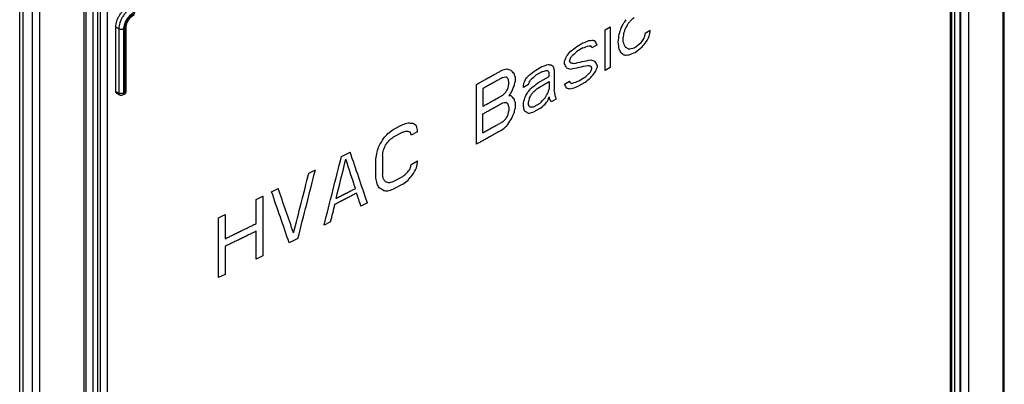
# Model space of a CAD drawing. Header units: millimetres. Extents: x 0 to 841, y 0 to 594.
# Tile 108 of 127: x 741 to 768, y 426 to 436. Entities that reach past the tile are written whole.
import ezdxf

# ---------------------------------------------------------------- set-up
doc = ezdxf.new("R2010")
doc.units = ezdxf.units.MM
doc.header["$LTSCALE"] = 46.255
doc.layers.add('CURVES', color=7, linetype='CONTINUOUS')
doc.layers.add('ROUNDS', color=7, linetype='CONTINUOUS')

msp = doc.modelspace()

# ---------------------------------------------------------------- linework, layer by layer
at = {"layer": 'CURVES', "color": 4, "linetype": 'CONTINUOUS'}
msp.add_line((741.2874, 438.4618), (741.2874, 398.2585), dxfattribs=at)
at = {"layer": 'CURVES', "color": 40, "linetype": 'CONTINUOUS'}
for p, q in [((756.9402, 436.0703), (757.078, 436.1523)), ((757.078, 436.1523), (757.078, 435.0405)), ((756.9402, 434.9585), (756.9402, 436.0703)), ((757.4355, 435.7407), (757.4355, 435.8449)), ((758.1736, 436.0482), (758.0374, 435.9652)), ((756.1646, 435.6131), (756.3313, 435.7108)), ((756.3313, 435.5718), (756.1646, 435.4741)), ((756.7192, 435.6613), (756.5809, 435.5796)), ((755.0459, 434.9662), (755.2145, 435.0628)), ((755.8303, 435.1403), (755.8303, 435.2098)), ((756.7192, 435.1054), (756.7192, 435.0359)), ((757.078, 435.0405), (756.9402, 434.9585)), ((754.4818, 434.7845), (754.4818, 434.6455)), ((755.2145, 434.9238), (755.0459, 434.8272)), ((755.1021, 434.6162), (755.4109, 434.7935)), ((755.4109, 434.7935), (755.4109, 434.8977)), ((755.5509, 434.9785), (755.5509, 434.4225)), ((756.2202, 434.6728), (756.3869, 434.7705)), ((753.4299, 432.9452), (753.4299, 434.5782)), ((754.312, 434.5844), (754.312, 434.6539)), ((754.8488, 434.5758), (754.7078, 434.4956)), ((754.7078, 434.4956), (754.7078, 434.5651)), ((755.1021, 434.4772), (755.4109, 434.6545)), ((755.4109, 434.6545), (755.4109, 434.446)), ((755.8303, 434.5844), (755.9698, 434.6655)), ((756.3869, 434.6315), (756.2202, 434.5338)), ((753.6012, 434.4647), (753.6012, 433.9783)), ((754.312, 433.959), (754.312, 433.8548)), ((754.4818, 434.0896), (754.4818, 433.9159)), ((754.7078, 433.9745), (754.7078, 434.0787)), ((754.8488, 434.0199), (754.8488, 434.0894)), ((755.1584, 434.0577), (754.9896, 433.9612)), ((755.6069, 434.1769), (755.4669, 434.0961)), ((753.6012, 433.2487), (753.6012, 433.7698)), ((755.1584, 433.9188), (754.9896, 433.8222)), ((751.1475, 433.3427), (751.41, 433.482)), ((751.41, 433.2735), (751.1475, 433.1342)), ((751.8171, 433.2825), (751.6428, 433.1892)), ((749.7366, 432.6059), (749.973, 432.728)), ((750.8551, 432.6324), (750.8551, 432.1112)), ((750.6792, 432.0188), (750.6792, 432.54)), ((751.6428, 432.3901), (751.8171, 432.4834)), ((748.8455, 432.1508), (749.0243, 432.2415)), ((751.1475, 431.9181), (751.41, 432.0574)), ((751.41, 431.849), (751.1475, 431.7097)), ((747.8268, 431.64), (748.0073, 431.7298)), ((747.4047, 431.4313), (747.5858, 431.5206)), ((747.4047, 430.7711), (747.4047, 431.4313)), ((747.5858, 431.5206), (747.5858, 429.8876)), ((750.4443, 431.34), (750.2678, 431.248)), ((746.3731, 430.928), (746.5558, 431.0164)), ((746.5558, 431.0164), (746.5558, 430.3563)), ((746.3731, 429.295), (746.3731, 430.928)), ((749.4403, 430.8208), (749.2622, 430.7297)), ((747.4047, 429.7983), (747.4047, 430.5627)), ((748.5468, 430.367), (748.3073, 430.2468)), ((746.5558, 430.1478), (746.5558, 429.3835)), ((747.5858, 429.8876), (747.4047, 429.7983)), ((746.5558, 429.3835), (746.3731, 429.295))]:
    msp.add_line(p, q, dxfattribs=at)
for centre, major_axis, ratio, start_param, end_param in [((656.5353, 491.5677), (136.6814, 43.4052), 0.6981175, -0.9821519, -0.9810206), ((656.5353, 487.5533), (90.3294, 306.658), 0.348795, -1.6365922, -1.6360266), ((656.5353, 489.8721), (97.317, 180.975), 0.556126, -1.5687352, -1.5681696), ((656.5353, 490.6681), (109.5404, 131.7358), 0.6618031, -1.4381983, -1.4373499), ((656.5353, 489.6288), (97.3169, 180.976), 0.5561237, -1.5676057, -1.5667573), ((656.5353, 490.9098), (120.772, 100.3365), 0.7057297, -1.2948447, -1.2942791), ((656.5353, 478.5564), (93.2502, 796.4242), 0.1311162, -1.6092413, -1.6089585), ((656.5353, 482.325), (91.6277, 551.3943), 0.1919691, -1.6232595, -1.6229767), ((656.5353, 487.1712), (90.3294, 306.6552), 0.3487982, -1.6351781, -1.6348953), ((656.5353, 489.4521), (109.5407, 131.7349), 0.6618047, -1.4331045, -1.432256), ((656.5353, 482.1773), (90.6677, 429.0283), 0.2486413, -1.626355, -1.6260722), ((656.5353, 488.2043), (97.3169, 180.976), 0.5561237, -1.5616666, -1.5608181), ((656.5353, 478.3294), (91.6277, 551.3942), 0.1919692, -1.6159064, -1.6156235), ((656.5353, 492.2676), (138.8908, 26.3413), 0.6676955, -0.9066272, -0.9049308), ((656.5353, 492.5657), (139.7307, -18.5679), 0.4674796, -0.7152323, -0.7135358), ((656.5353, 492.4267), (139.7307, -18.5679), 0.4674796, -0.7152323, -0.7135358), ((656.5353, 492.7668), (139.5082, -33.2061), 0.3530742, -0.691734, -0.6908857), ((656.5353, 492.829), (139.5506, -46.3003), 0.2420889, -0.6954279, -0.6948624), ((656.5353, 494.7436), (-132.3207, 194.6167), 0.2349744, -2.0341155, -2.0338327), ((656.5353, 493.2039), (139.7575, -59.1759), 0.1391862, -0.7158624, -0.7150141), ((656.5353, 495.0911), (-132.3204, 194.6194), 0.2349752, -2.0355232, -2.0349576), ((656.5353, 505.1303), (-108.774, 682.4077), 0.1291567, -1.6935202, -1.6932374), ((656.5353, 497.7445), (-126.4212, 254.7675), 0.2360867, -1.9321207, -1.9315551), ((656.5353, 494.0579), (139.9736, -86.9949), 0.0312592, 0.7839739, 0.7848223), ((656.5353, 492.3499), (139.5082, -33.2061), 0.3530741, -0.6807058, -0.679009), ((656.5353, 491.0306), (139.2557, 21.9495), 0.6568375, -0.8660151, -0.8640354), ((656.5353, 490.8867), (139.2557, 21.9494), 0.6568371, -0.8657314, -0.8637517), ((656.5353, 489.798), (120.7716, 100.3377), 0.7057286, -1.2908915, -1.2897602), ((656.5353, 491.6312), (91.5965, 244.978), 0.4321928, -1.6399545, -1.639389), ((656.5353, 492.0738), (120.7718, 100.3371), 0.7057292, -1.3120963, -1.3109653), ((656.5353, 491.0278), (90.3294, 306.6552), 0.3487982, -1.6504472, -1.6501645), ((656.5353, 491.9), (120.7716, 100.3377), 0.7057286, -1.3109684, -1.3104029), ((656.5353, 492.0628), (136.6814, 43.4049), 0.6981171, -0.9982678, -0.9971368), ((656.5353, 496.1334), (-132.3204, 194.6194), 0.2349752, -2.0423096, -2.041744), ((656.5353, 493.8146), (139.9736, -86.9942), 0.0312559, 0.7853857, 0.7859512), ((656.5353, 493.0186), (139.7575, -59.1763), 0.1391832, -0.7070974, -0.706249), ((656.5353, 492.1878), (139.5082, -33.2061), 0.3530742, -0.6812714, -0.680423), ((656.5353, 491.755), (139.7307, -18.568), 0.4674796, -0.7022249, -0.700528), ((656.5353, 492.334), (139.7307, -18.5679), 0.4674796, -0.7265419, -0.7248455), ((656.5353, 492.2426), (139.7575, -59.1759), 0.1391862, -0.7280203, -0.7271721), ((656.5353, 492.2164), (139.9736, -86.9942), 0.0312558, 0.8048958, 0.8054612), ((656.5353, 492.1981), (-121.5404, 315.5759), 0.2201792, -1.8370608, -1.8367781), ((656.5353, 492.8674), (-132.3204, 194.6194), 0.2349752, -2.0270407, -2.0264753), ((656.5353, 492.3142), (139.8698, -65.7846), 0.0917604, -0.7386663, -0.7375353), ((656.5353, 493.2148), (-132.3207, 194.6167), 0.2349744, -2.0281778, -2.027895), ((656.5353, 492.4395), (139.7575, -59.1759), 0.1391862, -0.7218001, -0.7209519), ((656.5353, 492.0491), (139.5363, -29.9669), 0.3799068, -0.6992572, -0.6944505), ((656.5353, 492.184), (139.5363, -29.9669), 0.3799068, -0.698409, -0.6936023), ((656.5353, 492.4858), (139.7575, -59.1759), 0.1391862, -0.7169934, -0.7161452), ((656.5353, 492.7659), (139.8698, -65.7845), 0.0917606, -0.7318803, -0.7307493), ((656.5353, 494.1877), (-132.3207, 194.6168), 0.2349744, -2.0341153, -2.0338325), ((656.5353, 494.5352), (-132.3204, 194.6194), 0.2349752, -2.0355231, -2.0349576), ((656.5353, 489.2686), (91.5965, 244.978), 0.4321928, -1.6314721, -1.6309066), ((656.5353, 492.5712), (139.6667, -21.7128), 0.4446366, -0.730596, -0.7291822), ((656.5353, 492.1414), (139.5082, -33.2061), 0.3530742, -0.7154846, -0.7146363), ((656.5353, 491.0698), (139.9736, -86.9952), 0.0312608, 0.8173399, 0.8179054), ((656.5353, 491.7062), (139.8698, -65.7849), 0.0917583, -0.7550663, -0.7539352), ((656.5353, 490.8699), (138.9082, -119.3206), 0.1462459, 0.9211858, 0.922034), ((656.5353, 488.6542), (-121.541, 315.5675), 0.2201818, -1.826325, -1.8260423), ((656.5353, 492.786), (120.772, 100.3365), 0.7057297, -1.3231201, -1.3225546), ((656.5353, 492.485), (139.2557, 21.9495), 0.6568375, -0.8954218, -0.8934426), ((656.5353, 492.4102), (136.6814, 43.4052), 0.6981175, -1.0095791, -1.0084482), ((656.5353, 492.1625), (139.5869, -26.1963), 0.4102375, -0.7117449, -0.7106139), ((656.5353, 492.0994), (139.5506, -46.3003), 0.2420889, -0.7073031, -0.7067376), ((656.5353, 491.8251), (-132.3207, 194.6167), 0.2349744, -2.0222403, -2.0219575), ((656.5353, 491.1594), (136.6814, 43.4049), 0.6981171, -0.994875, -0.993744), ((656.5353, 490.8577), (120.7716, 100.3377), 0.7057286, -1.3058789, -1.3053134), ((656.5353, 488.9431), (90.3294, 306.6552), 0.3487982, -1.6445095, -1.6442268), ((656.5353, 490.684), (120.7718, 100.3371), 0.7057292, -1.3053104, -1.3041794), ((656.5353, 487.9941), (-121.541, 315.5679), 0.2201817, -1.8246281, -1.8243454), ((656.5353, 496.9435), (90.6677, 429.0366), 0.2486364, -1.6642444, -1.6639616), ((656.5353, 494.0676), (92.6912, 224.111), 0.4681639, -1.644271, -1.6434227), ((656.5353, 496.2833), (90.6677, 429.0366), 0.2486364, -1.6625478, -1.6622651), ((656.5353, 494.2243), (90.3294, 306.6552), 0.3487982, -1.6631705, -1.6628878), ((656.5353, 493.2423), (97.3168, 180.9765), 0.5561226, -1.595599, -1.5950335), ((656.5353, 493.8074), (90.3293, 306.6608), 0.3487919, -1.6617571, -1.6614744), ((656.5353, 492.5949), (120.772, 100.3365), 0.7057297, -1.3222718, -1.3217063), ((656.5353, 492.1055), (138.8908, 26.3413), 0.6676955, -0.9173713, -0.9156749), ((656.5353, 492.3115), (-132.3204, 194.6194), 0.2349752, -2.0270407, -2.0264752), ((656.5353, 492.6589), (-132.3207, 194.6167), 0.2349744, -2.0281778, -2.027895), ((656.5353, 491.7867), (139.5506, -46.3003), 0.2420889, -0.7005173, -0.6999519), ((656.5353, 491.5697), (139.7307, -18.568), 0.4674796, -0.7180597, -0.7163633), ((656.5353, 491.4307), (139.7307, -18.568), 0.4674796, -0.7180597, -0.7163633), ((656.5353, 491.1095), (138.8908, 26.3413), 0.6676955, -0.9026688, -0.9009723), ((656.5353, 492.7961), (132.694, 62.4576), 0.7146469, -1.1238138, -1.1229655), ((656.5353, 493.8677), (97.3168, 180.9765), 0.5561226, -1.6006886, -1.600123), ((656.5353, 492.8729), (120.7716, 100.3377), 0.7057286, -1.327933, -1.3273675), ((656.5353, 491.3697), (139.5506, -46.3003), 0.2420889, -0.717482, -0.7169164), ((656.5353, 490.175), (138.9082, -119.3206), 0.1462459, 0.9211858, 0.922034), ((656.5353, 493.7378), (90.3294, 306.6552), 0.3487982, -1.6631705, -1.662605), ((656.5353, 492.7906), (97.3168, 180.9766), 0.5561224, -1.5953164, -1.5947509), ((656.5353, 492.3517), (120.7718, 100.3371), 0.7057292, -1.3228404, -1.3217094), ((656.5353, 492.5474), (97.317, 180.975), 0.556126, -1.5941828, -1.5936173), ((656.5353, 492.178), (120.7716, 100.3377), 0.7057286, -1.3217125, -1.321147), ((656.5353, 492.0107), (136.6814, 43.4049), 0.6981171, -1.0090119, -1.0078809), ((656.5353, 491.783), (97.3169, 180.976), 0.5561237, -1.5899434, -1.5890952), ((656.5353, 491.9659), (90.3294, 306.6552), 0.3487982, -1.6563847, -1.656102), ((656.5353, 491.7574), (90.3294, 306.6552), 0.3487981, -1.6563847, -1.656102), ((656.5353, 491.0168), (-121.541, 315.5676), 0.2201818, -1.8359382, -1.8356555), ((656.5353, 491.6934), (-111.1941, 559.9387), 0.1519165, -1.7036509, -1.7033681), ((656.5353, 491.5727), (-121.541, 315.5676), 0.2201818, -1.8376347, -1.837352), ((656.5353, 491.7214), (139.7575, -59.1759), 0.1391862, -0.7229311, -0.7220828), ((656.5353, 491.5392), (139.5082, -33.2061), 0.3530742, -0.6971061, -0.6962579), ((656.5353, 491.4465), (139.5082, -33.2061), 0.3530742, -0.7154846, -0.7146363), ((656.5353, 490.3749), (139.9736, -86.9952), 0.0312608, 0.8173399, 0.8179054), ((656.5353, 487.2992), (-121.541, 315.5677), 0.2201818, -1.8246283, -1.8243455), ((656.5353, 487.9593), (-121.541, 315.5677), 0.2201818, -1.8263248, -1.8260421), ((656.5353, 487.5332), (-115.0168, 437.6267), 0.1823914, -1.7415292, -1.7412465), ((656.5353, 494.164), (90.6678, 429.045), 0.2486314, -1.6585888, -1.658306), ((656.5353, 489.8794), (-132.3202, 194.6221), 0.2349761, -2.016856, -2.0165733), ((656.5353, 491.0918), (139.5506, -46.3001), 0.2420907, -0.7118267, -0.7106957), ((656.5353, 491.6108), (128.3046, 78.1027), 0.7172253, -1.2007991, -1.1993854), ((656.5353, 491.3796), (138.1978, 32.8622), 0.6813714, -0.9497762, -0.9483625), ((656.5353, 491.5136), (109.5407, 131.735), 0.6618047, -1.4599671, -1.4591189), ((656.5353, 491.1302), (-132.3202, 194.6221), 0.2349761, -2.0227935, -2.0225108), ((656.5353, 493.1381), (97.3168, 180.9766), 0.5561225, -1.6006886, -1.6001231), ((656.5353, 496.2138), (90.6677, 429.0366), 0.2486364, -1.6642444, -1.6639616), ((656.5353, 493.338), (92.6912, 224.111), 0.4681638, -1.644271, -1.6434227), ((656.5353, 495.5537), (90.6677, 429.0367), 0.2486364, -1.6625478, -1.6622651), ((656.5353, 490.4792), (139.9736, -86.9949), 0.0312592, 0.8119665, 0.8128148), ((656.5353, 490.9181), (139.5506, -46.3004), 0.2420889, -0.7123924, -0.7118269), ((656.5353, 491.1201), (139.5869, -26.1963), 0.4102375, -0.7151378, -0.7140068), ((656.5353, 491.918), (139.6667, -21.7128), 0.4446363, -0.7571841, -0.7557693), ((656.5353, 490.4664), (139.5506, -46.3002), 0.2420899, -0.7446346, -0.7435028), ((656.5353, 488.1166), (139.9736, -86.9947), 0.0312583, 0.8419446, 0.8430764), ((656.5353, 469.8737), (-111.1939, 559.946), 0.1519149, -1.666319, -1.6660361), ((656.5353, 491.6367), (138.1978, 32.862), 0.681371, -0.960237, -0.9588232), ((656.5353, 492.0665), (132.694, 62.4576), 0.7146469, -1.1238138, -1.1229655), ((656.5353, 492.5017), (105.3196, 145.2168), 0.6351717, -1.5174718, -1.5163408), ((656.5353, 495.6351), (120.7718, 100.3371), 0.7057292, -1.3615915, -1.3604594), ((656.5353, 493.9855), (138.1978, 32.8622), 0.6813714, -0.9907881, -0.9893731), ((656.5353, 491.4589), (139.5869, -26.1963), 0.4102375, -0.7493604, -0.7482285), ((656.5353, 489.4283), (139.7575, -59.1759), 0.1391862, -0.7662004, -0.7653515), ((656.5353, 478.3002), (-121.5407, 315.5721), 0.2201804, -1.79832, -1.7980371), ((656.5353, 504.2307), (90.3294, 306.6566), 0.3487966, -1.7024891, -1.701923), ((656.5353, 498.454), (97.3168, 180.9761), 0.5561235, -1.6346335, -1.6335013), ((656.5353, 500.9601), (91.5965, 244.9771), 0.4321942, -1.6888839, -1.6883179), ((656.5353, 496.3199), (109.5407, 131.7349), 0.6618047, -1.5029588, -1.5021097), ((656.5353, 494.0432), (136.6814, 43.4051), 0.6981173, -1.0480453, -1.0469132), ((656.5353, 473.1956), (-122.0837, 307.9561), 0.2225129, -1.7945854, -1.7900554), ((656.5353, 521.7695), (92.514, 673.8603), 0.1559328, -1.6821665, -1.6818835), ((656.5353, 515.0546), (91.6276, 551.3885), 0.1919712, -1.6888728, -1.6885898), ((656.5353, 513.4618), (90.6131, 421.3961), 0.2532547, -1.7137085, -1.7091768), ((656.5353, 513.3429), (90.6677, 429.0394), 0.2486347, -1.7100805, -1.7075317), ((656.5353, 472.22), (-121.5408, 315.5704), 0.2201809, -1.7836037, -1.7810553), ((656.5353, 505.9076), (90.6677, 429.0408), 0.2486339, -1.6905482, -1.6902652), ((656.5353, 514.3341), (92.514, 673.8601), 0.1559328, -1.6714127, -1.6711298), ((656.5353, 516.4519), (90.6054, 420.304), 0.2539282, -1.721714, -1.7177467), ((656.5353, 515.9113), (90.6131, 421.3959), 0.2532548, -1.7205086, -1.7159749), ((656.5353, 469.1533), (-115.0166, 437.6322), 0.1823898, -1.7036235, -1.7033405), ((656.5353, 492.749), (136.6814, 43.4049), 0.6981171, -1.0443655, -1.0432336), ((656.5353, 494.7796), (109.5407, 131.735), 0.6618047, -1.497299, -1.4964502), ((656.5353, 493.7415), (120.7717, 100.3374), 0.7057289, -1.3550842, -1.3539524), ((656.5353, 496.0913), (97.3169, 180.9758), 0.5561243, -1.62586, -1.6247282), ((656.5353, 462.4384), (-111.1939, 559.9457), 0.151915, -1.6555655, -1.6552824), ((656.5353, 479.9772), (-132.3206, 194.6181), 0.2349748, -1.9764162, -1.9758501), ((656.5353, 483.2478), (-137.7197, 137.1166), 0.1835307, -2.1301334, -2.1295673), ((656.5353, 487.888), (139.7575, -59.1759), 0.1391861, -0.7718603, -0.7710112), ((656.5353, 490.1646), (139.5869, -26.1964), 0.410237, -0.7530392, -0.7519072), ((656.5353, 492.2899), (138.1978, 32.8621), 0.6813712, -0.9868257, -0.9854109), ((656.5353, 465.8471), (-122.0837, 307.956), 0.222513, -1.774191, -1.7696551), ((656.5353, 466.5399), (-122.1628, 306.8686), 0.2228417, -1.77648, -1.7725115), ((656.5353, 472.1852), (-121.5408, 315.5707), 0.2201808, -1.785019, -1.7838865), ((656.5353, 485.7539), (139.9736, -86.995), 0.0312596, 0.8507179, 0.8518501), ((656.5353, 488.5728), (139.5506, -46.3001), 0.2420908, -0.7511434, -0.7500112), ((656.5353, 490.2224), (139.6667, -21.7128), 0.4446359, -0.761146, -0.7597309), ((656.5353, 513.3082), (90.6677, 429.0398), 0.2486345, -1.7114967, -1.7103637)]:
    msp.add_ellipse(centre, major_axis=major_axis, ratio=ratio, start_param=start_param, end_param=end_param, dxfattribs=at)
for points, knots in [([(753.4299, 434.5782), (753.4592, 434.5945), (753.5032, 434.619), (753.5619, 434.6516), (753.6059, 434.676), (753.6499, 434.7005), (753.6866, 434.7208), (753.716, 434.7371), (753.7343, 434.7473), (753.749, 434.7555), (753.76, 434.7616), (753.7692, 434.7667), (753.7756, 434.7703), (753.7792, 434.7723), (753.782, 434.7738), (753.7846, 434.7753), (753.7881, 434.7772), (753.7941, 434.7806), (753.8027, 434.7854), (753.8131, 434.7912), (753.8269, 434.7989), (753.8441, 434.8086), (753.8718, 434.824), (753.9063, 434.8433), (753.9477, 434.8665), (753.9891, 434.8897), (754.0444, 434.9206), (754.0858, 434.9438), (754.1134, 434.9592)], [0, 0, 0, 0, 0.125, 0.1875, 0.25, 0.3125, 0.375, 0.40625, 0.4375, 0.453125, 0.46875, 0.484375, 0.4921875, 0.4960938, 0.5, 0.5039062, 0.5078125, 0.515625, 0.53125, 0.546875, 0.5625, 0.59375, 0.625, 0.6875, 0.75, 0.8125, 0.875, 1, 1, 1, 1]), ([(754.1418, 434.7667), (754.1272, 434.7585), (754.098, 434.7421), (754.0541, 434.7176), (754.0102, 434.693), (753.9737, 434.6726), (753.9444, 434.6562), (753.9225, 434.6439), (753.9006, 434.6317), (753.8786, 434.6194), (753.8603, 434.6092), (753.8457, 434.601), (753.8348, 434.5949), (753.8256, 434.5897), (753.8183, 434.5857), (753.8128, 434.5826), (753.8073, 434.5795), (753.8028, 434.577), (753.7991, 434.5749), (753.7968, 434.5736), (753.795, 434.5726), (753.7936, 434.5718), (753.7925, 434.5712), (753.7917, 434.5708), (753.7912, 434.5705), (753.7908, 434.5703), (753.7907, 434.5702), (753.7904, 434.5701), (753.79, 434.5698), (753.7894, 434.5695), (753.7887, 434.5691), (753.7877, 434.5685), (753.7864, 434.5678), (753.7845, 434.5667), (753.782, 434.5654), (753.779, 434.5637), (753.7761, 434.5621), (753.7721, 434.5599), (753.7672, 434.5571), (753.7612, 434.5538), (753.7533, 434.5494), (753.7435, 434.5439), (753.7316, 434.5373), (753.7197, 434.5307), (753.7079, 434.5241), (753.6921, 434.5153), (753.6723, 434.5043), (753.6486, 434.4911), (753.6249, 434.4779), (753.6091, 434.4691), (753.6012, 434.4647)], [0, 0, 0, 0, 0.0625, 0.125, 0.1875, 0.25, 0.28125, 0.3125, 0.34375, 0.375, 0.40625, 0.421875, 0.4375, 0.453125, 0.4609375, 0.46875, 0.4765625, 0.484375, 0.4882812, 0.4921875, 0.4941406, 0.4960938, 0.4980469, 0.4990234, 0.4995117, 0.5, 0.5004883, 0.5009766, 0.5019531, 0.5039062, 0.5058594, 0.5078125, 0.5117188, 0.515625, 0.5234375, 0.53125, 0.5390625, 0.546875, 0.5625, 0.578125, 0.59375, 0.625, 0.65625, 0.6875, 0.71875, 0.75, 0.8125, 0.875, 0.9375, 1, 1, 1, 1]), ([(753.6012, 433.9783), (753.6158, 433.9865), (753.6451, 434.0028), (753.6891, 434.0273), (753.733, 434.0518), (753.7696, 434.0722), (753.7989, 434.0885), (753.8209, 434.1008), (753.8429, 434.113), (753.8649, 434.1253), (753.8832, 434.1355), (753.8978, 434.1437), (753.9088, 434.1498), (753.918, 434.1549), (753.9253, 434.159), (753.9308, 434.162), (753.9363, 434.1651), (753.9408, 434.1677), (753.9445, 434.1697), (753.9468, 434.171), (753.9486, 434.172), (753.95, 434.1728), (753.9511, 434.1734), (753.952, 434.1738), (753.9524, 434.1741), (753.9528, 434.1743), (753.9529, 434.1744), (753.9532, 434.1745), (753.9536, 434.1748), (753.9542, 434.1751), (753.955, 434.1755), (753.9559, 434.1761), (753.9572, 434.1768), (753.9591, 434.1779), (753.9616, 434.1793), (753.9646, 434.1809), (753.9675, 434.1826), (753.9715, 434.1848), (753.9764, 434.1875), (753.9823, 434.1908), (753.9902, 434.1953), (754, 434.2008), (754.0118, 434.2074), (754.0237, 434.214), (754.0355, 434.2206), (754.0512, 434.2295), (754.0709, 434.2405), (754.0946, 434.2538), (754.1182, 434.267), (754.1339, 434.2758), (754.1418, 434.2802)], [0, 0, 0, 0, 0.0625, 0.125, 0.1875, 0.25, 0.28125, 0.3125, 0.34375, 0.375, 0.40625, 0.421875, 0.4375, 0.453125, 0.4609375, 0.46875, 0.4765625, 0.484375, 0.4882812, 0.4921875, 0.4941406, 0.4960938, 0.4980469, 0.4990234, 0.4995117, 0.5, 0.5004883, 0.5009766, 0.5019531, 0.5039062, 0.5058594, 0.5078125, 0.5117188, 0.515625, 0.5234375, 0.53125, 0.5390625, 0.546875, 0.5625, 0.578125, 0.59375, 0.625, 0.65625, 0.6875, 0.71875, 0.75, 0.8125, 0.875, 0.9375, 1, 1, 1, 1]), ([(753.6012, 433.7698), (753.6158, 433.778), (753.6451, 433.7943), (753.6891, 433.8188), (753.733, 433.8433), (753.7696, 433.8637), (753.7989, 433.8801), (753.8209, 433.8923), (753.8429, 433.9046), (753.8649, 433.9168), (753.8832, 433.927), (753.8978, 433.9352), (753.9088, 433.9413), (753.918, 433.9464), (753.9253, 433.9505), (753.9308, 433.9536), (753.9363, 433.9566), (753.9408, 433.9592), (753.9445, 433.9612), (753.9468, 433.9625), (753.9486, 433.9635), (753.95, 433.9643), (753.9511, 433.9649), (753.952, 433.9654), (753.9524, 433.9656), (753.9528, 433.9658), (753.9529, 433.9659), (753.9532, 433.9661), (753.9536, 433.9663), (753.9542, 433.9666), (753.955, 433.9671), (753.9559, 433.9676), (753.9572, 433.9683), (753.9591, 433.9694), (753.9616, 433.9708), (753.9646, 433.9724), (753.9675, 433.9741), (753.9715, 433.9763), (753.9764, 433.9791), (753.9823, 433.9824), (753.9902, 433.9868), (754, 433.9923), (754.0118, 433.9989), (754.0237, 434.0056), (754.0355, 434.0122), (754.0512, 434.021), (754.0709, 434.032), (754.0946, 434.0453), (754.1182, 434.0585), (754.1339, 434.0674), (754.1418, 434.0718)], [0, 0, 0, 0, 0.0625, 0.125, 0.1875, 0.25, 0.28125, 0.3125, 0.34375, 0.375, 0.40625, 0.421875, 0.4375, 0.453125, 0.4609375, 0.46875, 0.4765625, 0.484375, 0.4882812, 0.4921875, 0.4941406, 0.4960938, 0.4980469, 0.4990234, 0.4995117, 0.5, 0.5004883, 0.5009766, 0.5019531, 0.5039062, 0.5058594, 0.5078125, 0.5117188, 0.515625, 0.5234375, 0.53125, 0.5390625, 0.546875, 0.5625, 0.578125, 0.59375, 0.625, 0.65625, 0.6875, 0.71875, 0.75, 0.8125, 0.875, 0.9375, 1, 1, 1, 1]), ([(754.1418, 433.5506), (754.1272, 433.5424), (754.098, 433.5261), (754.0541, 433.5015), (754.0102, 433.477), (753.9737, 433.4565), (753.9444, 433.4402), (753.9225, 433.4279), (753.9006, 433.4156), (753.8786, 433.4033), (753.8603, 433.3931), (753.8457, 433.3849), (753.8348, 433.3788), (753.8256, 433.3737), (753.8183, 433.3696), (753.8128, 433.3665), (753.8073, 433.3635), (753.8028, 433.3609), (753.7991, 433.3589), (753.7968, 433.3576), (753.795, 433.3566), (753.7936, 433.3558), (753.7925, 433.3552), (753.7917, 433.3547), (753.7912, 433.3545), (753.7908, 433.3542), (753.7907, 433.3542), (753.7904, 433.354), (753.79, 433.3538), (753.7894, 433.3534), (753.7887, 433.353), (753.7877, 433.3525), (753.7864, 433.3518), (753.7845, 433.3507), (753.782, 433.3493), (753.779, 433.3477), (753.7761, 433.346), (753.7721, 433.3438), (753.7672, 433.3411), (753.7612, 433.3378), (753.7533, 433.3334), (753.7435, 433.3279), (753.7316, 433.3213), (753.7197, 433.3147), (753.7079, 433.3081), (753.6921, 433.2993), (753.6723, 433.2883), (753.6486, 433.2751), (753.6249, 433.2619), (753.6091, 433.2531), (753.6012, 433.2487)], [0, 0, 0, 0, 0.0625, 0.125, 0.1875, 0.25, 0.28125, 0.3125, 0.34375, 0.375, 0.40625, 0.421875, 0.4375, 0.453125, 0.4609375, 0.46875, 0.4765625, 0.484375, 0.4882812, 0.4921875, 0.4941406, 0.4960938, 0.4980469, 0.4990234, 0.4995117, 0.5, 0.5004883, 0.5009766, 0.5019531, 0.5039062, 0.5058594, 0.5078125, 0.5117188, 0.515625, 0.5234375, 0.53125, 0.5390625, 0.546875, 0.5625, 0.578125, 0.59375, 0.625, 0.65625, 0.6875, 0.71875, 0.75, 0.8125, 0.875, 0.9375, 1, 1, 1, 1]), ([(754.1134, 433.3262), (754.0842, 433.3099), (754.0403, 433.2853), (753.9818, 433.2526), (753.9379, 433.2281), (753.894, 433.2035), (753.8575, 433.1831), (753.8282, 433.1667), (753.8099, 433.1565), (753.7953, 433.1483), (753.7843, 433.1422), (753.7752, 433.1371), (753.7688, 433.1335), (753.7652, 433.1315), (753.7624, 433.1299), (753.7598, 433.1285), (753.7563, 433.1265), (753.7503, 433.1232), (753.7416, 433.1184), (753.7312, 433.1126), (753.7174, 433.1049), (753.7001, 433.0953), (753.6723, 433.0799), (753.6377, 433.0606), (753.5961, 433.0376), (753.5546, 433.0145), (753.4991, 432.9837), (753.4576, 432.9606), (753.4299, 432.9452)], [0, 0, 0, 0, 0.125, 0.1875, 0.25, 0.3125, 0.375, 0.40625, 0.4375, 0.453125, 0.46875, 0.484375, 0.4921875, 0.4960938, 0.5, 0.5039062, 0.5078125, 0.515625, 0.53125, 0.546875, 0.5625, 0.59375, 0.625, 0.6875, 0.75, 0.8125, 0.875, 1, 1, 1, 1]), ([(750.15, 431.6036), (750.1348, 431.5958), (750.1045, 431.5801), (750.059, 431.5566), (750.0135, 431.533), (749.9756, 431.5134), (749.9453, 431.4977), (749.9225, 431.486), (749.8998, 431.4742), (749.877, 431.4624), (749.8581, 431.4526), (749.8429, 431.4448), (749.8316, 431.4389), (749.8221, 431.434), (749.8145, 431.4301), (749.8088, 431.4271), (749.8031, 431.4242), (749.7984, 431.4217), (749.7946, 431.4198), (749.7922, 431.4185), (749.7903, 431.4176), (749.7889, 431.4168), (749.7877, 431.4162), (749.7868, 431.4157), (749.786, 431.4153), (749.7856, 431.4151), (749.785, 431.4148), (749.7843, 431.4144), (749.7834, 431.414), (749.7822, 431.4134), (749.7807, 431.4126), (749.7784, 431.4114), (749.7754, 431.4099), (749.7719, 431.408), (749.7683, 431.4062), (749.7636, 431.4038), (749.7577, 431.4007), (749.7506, 431.3971), (749.7411, 431.3922), (749.7293, 431.3861), (749.7151, 431.3788), (749.7009, 431.3715), (749.6867, 431.3642), (749.6678, 431.3545), (749.6441, 431.3423), (749.6157, 431.3277), (749.5873, 431.3131), (749.5684, 431.3034), (749.5589, 431.2985)], [0, 0, 0, 0, 0.0625, 0.125, 0.1875, 0.25, 0.28125, 0.3125, 0.34375, 0.375, 0.40625, 0.421875, 0.4375, 0.453125, 0.4609375, 0.46875, 0.4765625, 0.484375, 0.4882812, 0.4921875, 0.4941406, 0.4960938, 0.4980469, 0.4990234, 0.5, 0.5009766, 0.5019531, 0.5039062, 0.5058594, 0.5078125, 0.5117188, 0.515625, 0.5234375, 0.53125, 0.5390625, 0.546875, 0.5625, 0.578125, 0.59375, 0.625, 0.65625, 0.6875, 0.71875, 0.75, 0.8125, 0.875, 0.9375, 1, 1, 1, 1]), ([(750.1205, 431.7273), (750.1054, 431.7195), (750.075, 431.7038), (750.0295, 431.6803), (749.984, 431.6567), (749.9461, 431.6371), (749.9158, 431.6214), (749.893, 431.6097), (749.8702, 431.5979), (749.8475, 431.5861), (749.8285, 431.5763), (749.8134, 431.5685), (749.802, 431.5626), (749.7925, 431.5577), (749.7849, 431.5538), (749.7792, 431.5508), (749.7736, 431.5479), (749.7688, 431.5455), (749.765, 431.5435), (749.7626, 431.5423), (749.7608, 431.5413), (749.7593, 431.5406), (749.7582, 431.5399), (749.7573, 431.5395), (749.7569, 431.5393), (749.7564, 431.5391), (749.7563, 431.539), (749.7561, 431.5389), (749.7557, 431.5387), (749.7552, 431.5384), (749.7545, 431.5381), (749.7536, 431.5376), (749.7526, 431.5371), (749.7508, 431.5362), (749.7486, 431.535), (749.746, 431.5337), (749.7434, 431.5323), (749.7399, 431.5305), (749.7355, 431.5283), (749.7302, 431.5256), (749.7233, 431.522), (749.7145, 431.5175), (749.704, 431.5121), (749.6935, 431.5067), (749.683, 431.5013), (749.669, 431.4941), (749.6515, 431.4851), (749.6305, 431.4743), (749.6096, 431.4635), (749.5956, 431.4563), (749.5886, 431.4527)], [0, 0, 0, 0, 0.0625, 0.125, 0.1875, 0.25, 0.28125, 0.3125, 0.34375, 0.375, 0.40625, 0.421875, 0.4375, 0.453125, 0.4609375, 0.46875, 0.4765625, 0.484375, 0.4882812, 0.4921875, 0.4941406, 0.4960938, 0.4980469, 0.4990234, 0.4995117, 0.5, 0.5004883, 0.5009766, 0.5019531, 0.5039062, 0.5058594, 0.5078125, 0.5117188, 0.515625, 0.5234375, 0.53125, 0.5390625, 0.546875, 0.5625, 0.578125, 0.59375, 0.625, 0.65625, 0.6875, 0.71875, 0.75, 0.8125, 0.875, 0.9375, 1, 1, 1, 1]), ([(746.5558, 430.3563), (746.5714, 430.3639), (746.6025, 430.379), (746.6492, 430.4017), (746.696, 430.4245), (746.7427, 430.4472), (746.7816, 430.4661), (746.8127, 430.4813), (746.8361, 430.4926), (746.8556, 430.5021), (746.8711, 430.5097), (746.8828, 430.5154), (746.8945, 430.5211), (746.9042, 430.5258), (746.912, 430.5296), (746.9169, 430.5319), (746.9208, 430.5338), (746.9237, 430.5353), (746.9261, 430.5364), (746.9278, 430.5373), (746.9288, 430.5378), (746.9295, 430.5381), (746.9305, 430.5386), (746.9317, 430.5392), (746.9339, 430.5402), (746.937, 430.5417), (746.9407, 430.5436), (746.9456, 430.546), (746.9518, 430.549), (746.9617, 430.5539), (746.9741, 430.5599), (746.9889, 430.5672), (747.0038, 430.5745), (747.0236, 430.5842), (747.0483, 430.5964), (747.078, 430.6109), (747.1176, 430.6303), (747.1671, 430.6546), (747.2265, 430.6837), (747.2859, 430.7129), (747.3453, 430.742), (747.3849, 430.7614), (747.4047, 430.7711)], [0, 0, 0, 0, 0.0625, 0.125, 0.1875, 0.25, 0.3125, 0.34375, 0.375, 0.40625, 0.421875, 0.4375, 0.453125, 0.46875, 0.4765625, 0.484375, 0.4882812, 0.4921875, 0.4960938, 0.4980469, 0.4990234, 0.5, 0.5009766, 0.5019531, 0.5039062, 0.5078125, 0.5117188, 0.515625, 0.5234375, 0.53125, 0.546875, 0.5625, 0.578125, 0.59375, 0.625, 0.65625, 0.6875, 0.75, 0.8125, 0.875, 0.9375, 1, 1, 1, 1]), ([(747.4047, 430.5627), (747.3892, 430.555), (747.3582, 430.5398), (747.3117, 430.517), (747.2651, 430.4941), (747.2186, 430.4713), (747.1798, 430.4522), (747.1488, 430.437), (747.1255, 430.4256), (747.1061, 430.4161), (747.0906, 430.4085), (747.079, 430.4027), (747.0673, 430.397), (747.0576, 430.3923), (747.0499, 430.3885), (747.045, 430.3861), (747.0411, 430.3842), (747.0382, 430.3828), (747.0358, 430.3816), (747.0341, 430.3807), (747.0331, 430.3803), (747.0325, 430.3799), (747.0315, 430.3794), (747.0303, 430.3788), (747.0281, 430.3778), (747.025, 430.3763), (747.0212, 430.3745), (747.0163, 430.372), (747.0101, 430.369), (747.0001, 430.3642), (746.9877, 430.3581), (746.9728, 430.3509), (746.9579, 430.3436), (746.9381, 430.334), (746.9133, 430.3219), (746.8835, 430.3074), (746.8438, 430.288), (746.7941, 430.2639), (746.7345, 430.2349), (746.675, 430.2059), (746.6154, 430.1768), (746.5757, 430.1575), (746.5558, 430.1478)], [0, 0, 0, 0, 0.0625, 0.125, 0.1875, 0.25, 0.3125, 0.34375, 0.375, 0.40625, 0.421875, 0.4375, 0.453125, 0.46875, 0.4765625, 0.484375, 0.4882812, 0.4921875, 0.4960938, 0.4980469, 0.4990234, 0.5, 0.5009766, 0.5019531, 0.5039062, 0.5078125, 0.5117188, 0.515625, 0.5234375, 0.53125, 0.546875, 0.5625, 0.578125, 0.59375, 0.625, 0.65625, 0.6875, 0.75, 0.8125, 0.875, 0.9375, 1, 1, 1, 1])]:
    msp.add_open_spline(points, degree=3, knots=knots, dxfattribs=at)
at = {"layer": 'ROUNDS', "color": 9, "linetype": 'CONTINUOUS'}
for p, q in [((740.9441, 397.8091), (740.9441, 475.1494)), ((767.8171, 413.4541), (767.8171, 453.6573)), ((766.4917, 414.0159), (766.4917, 453.0338)), ((766.638, 414.0228), (766.638, 453.0374)), ((766.6605, 414.0098), (766.6605, 453.025)), ((766.8801, 414.0203), (766.8801, 453.0355)), ((766.3718, 452.6606), (766.3718, 414.0684)), ((742.9541, 400.8132), (742.9541, 439.4133)), ((743.0835, 400.8104), (743.0835, 439.4071)), ((743.1508, 400.7781), (743.1508, 439.3702)), ((743.3452, 400.774), (743.3452, 439.3661)), ((742.6981, 439.0741), (742.6981, 400.0589)), ((741.2874, 438.4618), (741.2874, 398.2585)), ((741.4845, 438.4542), (741.4845, 398.2509)), ((743.65, 436.0936), (743.5679, 436.141)), ((743.65, 436.0936), (743.65, 434.3404)), ((743.7817, 436.09), (743.7817, 434.3367)), ((743.8183, 434.3535), (743.8183, 436.1085)), ((743.5679, 434.3845), (743.65, 434.3404)), ((743.7817, 434.3367), (743.8183, 434.3535))]:
    msp.add_line(p, q, dxfattribs=at)
at = {"layer": 'ROUNDS', "color": 7, "linetype": 'CONTINUOUS'}
for p, q in [((741.0434, 397.9243), (741.0434, 475.2645)), ((767.8479, 413.5066), (767.8479, 453.7099)), ((766.4041, 452.7143), (766.4041, 414.1221)), ((742.7558, 439.1423), (742.7558, 400.1271)), ((743.5679, 434.3845), (743.5679, 436.141)), ((743.8561, 434.3987), (743.8561, 436.1537)), ((743.5921, 434.3369), (743.6721, 434.2938)), ((743.7612, 434.291), (743.7978, 434.3078))]:
    msp.add_line(p, q, dxfattribs=at)
msp.add_lwpolyline([(743.8561, 436.1537), (743.8564, 436.1648), (743.8577, 436.1796), (743.86, 436.1953), (743.8635, 436.2118), (743.868, 436.2289), (743.8738, 436.2465), (743.8807, 436.2645), (743.8888, 436.2826), (743.8979, 436.3008), (743.9081, 436.3189), (743.9193, 436.3367), (743.9314, 436.354), (743.9444, 436.3708), (743.958, 436.3869), (743.9721, 436.4021), (743.9868, 436.4163), (744.0017, 436.4295), (744.0168, 436.4415), (744.0319, 436.4524), (744.0469, 436.4619), (744.0616, 436.4702), (744.0733, 436.4759)], dxfattribs=at)
for centre, start, end in [((743.7195, 434.3819), 241.73004, 294.65363), ((743.7561, 434.3987), 294.66934, 359.99988)]:
    msp.add_arc(centre, 0.1, start, end, dxfattribs=at)
for points, knots in [([(743.5679, 436.141), (743.5679, 436.1987), (743.5859, 436.2882), (743.6333, 436.4004), (743.6823, 436.4842), (743.7417, 436.5618), (743.8296, 436.6509), (743.907, 436.7042), (743.9615, 436.7294)], [0, 0, 0, 0, 0.2337005, 0.3616257, 0.4933922, 0.6260435, 0.7565798, 1, 1, 1, 1]), ([(743.5921, 434.3369), (743.5883, 434.3389), (743.5812, 434.3443), (743.5705, 434.3598), (743.5679, 434.3746), (743.5679, 434.3845)], [0, 0, 0, 0, 0.229973, 0.4673745, 1, 1, 1, 1])]:
    msp.add_open_spline(points, degree=3, knots=knots, dxfattribs=at)
at = {"layer": 'ROUNDS', "color": 9, "linetype": 'CONTINUOUS'}
for points, knots in [([(744.0353, 436.6868), (743.9817, 436.6607), (743.906, 436.6061), (743.8203, 436.5159), (743.7622, 436.4376), (743.7143, 436.3532), (743.6679, 436.2406), (743.6502, 436.1513), (743.65, 436.0936)], [0, 0, 0, 0, 0.2421204, 0.3725642, 0.505382, 0.6374755, 0.7657851, 1, 1, 1, 1]), ([(744.0966, 436.5609), (744.053, 436.5407), (743.9694, 436.4831), (743.8697, 436.3677), (743.8012, 436.2336), (743.7817, 436.1361), (743.7817, 436.09)], [0, 0, 0, 0, 0.2436537, 0.5065833, 0.7660225, 1, 1, 1, 1]), ([(743.8183, 436.1085), (743.8183, 436.1489), (743.8354, 436.2343), (743.8952, 436.3519), (743.9823, 436.4533), (744.0556, 436.504), (744.0938, 436.5216)], [0, 0, 0, 0, 0.2339282, 0.4932842, 0.7562652, 1, 1, 1, 1]), ([(743.8183, 436.1085), (743.8239, 436.111), (743.834, 436.1167), (743.8463, 436.1276), (743.8542, 436.1401), (743.8561, 436.1493), (743.8561, 436.1537)], [0, 0, 0, 0, 0.2958047, 0.5575407, 0.7883313, 1, 1, 1, 1]), ([(743.7817, 436.09), (743.7717, 436.0854), (743.7495, 436.0788), (743.7148, 436.0763), (743.6806, 436.0807), (743.6593, 436.0885), (743.65, 436.0936)], [0, 0, 0, 0, 0.2433746, 0.505613, 0.7648405, 1, 1, 1, 1]), ([(743.65, 434.3404), (743.6501, 434.3352), (743.6511, 434.3252), (743.6553, 434.3117), (743.6622, 434.3008), (743.6687, 434.2957), (743.6721, 434.2938)], [0, 0, 0, 0, 0.2908085, 0.5504348, 0.7832057, 1, 1, 1, 1]), ([(743.7817, 434.3367), (743.7717, 434.3321), (743.7495, 434.3256), (743.7148, 434.323), (743.6806, 434.3274), (743.6593, 434.3352), (743.65, 434.3404)], [0, 0, 0, 0, 0.2433746, 0.505613, 0.7648405, 1, 1, 1, 1]), ([(743.7817, 434.3367), (743.7817, 434.3314), (743.781, 434.3214), (743.7772, 434.3078), (743.7707, 434.2972), (743.7645, 434.2925), (743.7612, 434.291)], [0, 0, 0, 0, 0.3043097, 0.568156, 0.7954501, 1, 1, 1, 1]), ([(743.8183, 434.3535), (743.8183, 434.3482), (743.8176, 434.3382), (743.8138, 434.3246), (743.8073, 434.314), (743.8011, 434.3093), (743.7978, 434.3078)], [0, 0, 0, 0, 0.3042631, 0.5680935, 0.7954063, 1, 1, 1, 1]), ([(743.8183, 434.3535), (743.8239, 434.3561), (743.834, 434.3617), (743.8463, 434.3727), (743.8542, 434.3851), (743.8561, 434.3943), (743.8561, 434.3987)], [0, 0, 0, 0, 0.2958046, 0.5575407, 0.7883313, 1, 1, 1, 1])]:
    msp.add_open_spline(points, degree=3, knots=knots, dxfattribs=at)

doc.saveas('drawing.dxf')
